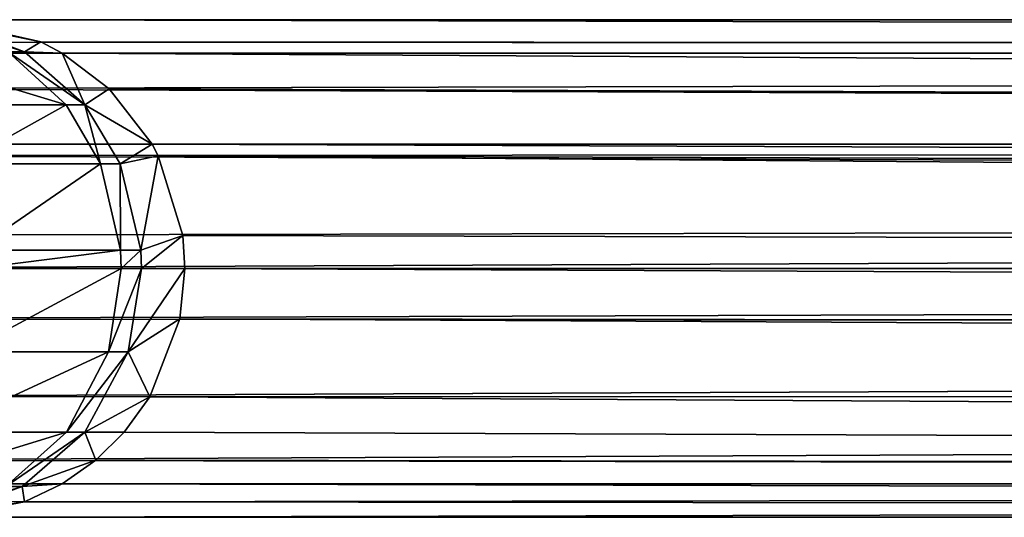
# Model space of a CAD drawing. Extents: x 1 to 199, y -10 to 2.
# Tile 248 of 256: x 165.914 to 166.903, y -4.405 to -3.905. Entities that reach past the tile are written whole.
import ezdxf

# ---------------------------------------------------------------- set-up
doc = ezdxf.new("R2010")
doc.units = 0
doc.header["$LTSCALE"] = 2.54
doc.layers.get('0').update_dxf_attribs({"color": 13, "linetype": 'CONTINUOUS'})

# ---------------------------------------------------------------- blocks, each defined once
blk = doc.blocks.new('SLING-V-10355_STL')
at = {"color": 0}
for p, q in [((165.82921, -3.90472, 130.07885), (180.73333, -3.90469, 50.73087)), ((165.82921, -3.90472, 130.07885), (180.73333, -3.90469, 50.73087)), ((165.82921, -3.90472, 130.07885), (180.60833, -3.93818, 50.71924)), ((165.82921, -3.90472, 130.07885), (180.60833, -3.93818, 50.71924)), ((165.83333, -3.90469, 130.07949), (180.73333, -3.90469, 50.73087)), ((165.83333, -3.90469, 130.07949), (180.73333, -3.90469, 50.73087)), ((165.83333, -3.90469, 130.07949), (180.85833, -3.93818, 50.7425)), ((165.83333, -3.90469, 130.07949), (180.85833, -3.93818, 50.7425)), ((165.83744, -3.90472, 130.08014), (180.85833, -3.93818, 50.7425)), ((165.83744, -3.90472, 130.08014), (165.93536, -3.92703, 130.09583)), ((165.83744, -3.90472, 130.08014), (180.85833, -3.93818, 50.7425)), ((165.83744, -3.90472, 130.08014), (165.93536, -3.92703, 130.09583)), ((165.93536, -3.92703, 130.09583), (165.84198, -3.90778, 130.19752)), ((165.84198, -3.90778, 130.19752), (165.91904, -3.93688, 130.22966)), ((165.93536, -3.92703, 130.09583), (165.84198, -3.90778, 130.19752)), ((165.84198, -3.90778, 130.19752), (165.91904, -3.93688, 130.22966)), ((165.73126, -3.92702, 130.06337), (180.60833, -3.93818, 50.71924)), ((165.73126, -3.92702, 130.06337), (180.60833, -3.93818, 50.71924)), ((165.90261, -3.93688, 130.26527), (165.91904, -3.93688, 130.22966)), ((165.90261, -3.93688, 130.26527), (165.96096, -3.99008, 130.29491)), ((165.90261, -3.93688, 130.26527), (165.91904, -3.93688, 130.22966)), ((165.90261, -3.93688, 130.26527), (165.96096, -3.99008, 130.29491)), ((165.93536, -3.92703, 130.09583), (165.91904, -3.93688, 130.22966)), ((165.93536, -3.92703, 130.09583), (165.91904, -3.93688, 130.22966)), ((165.95679, -3.93818, 130.0993), (165.91904, -3.93688, 130.22966)), ((165.91904, -3.93688, 130.22966), (165.97947, -3.99008, 130.25483)), ((165.95679, -3.93818, 130.0993), (165.91904, -3.93688, 130.22966)), ((165.91904, -3.93688, 130.22966), (165.97947, -3.99008, 130.25483)), ((165.93536, -3.92703, 130.09583), (180.85833, -3.93818, 50.7425)), ((165.93536, -3.92703, 130.09583), (180.85833, -3.93818, 50.7425)), ((165.93536, -3.92703, 130.09583), (165.95679, -3.93818, 130.0993)), ((165.93536, -3.92703, 130.09583), (165.95679, -3.93818, 130.0993)), ((180.60833, -3.93818, 50.71924), (165.66255, -3.97405, 130.05251)), ((180.60833, -3.93818, 50.71924), (165.66255, -3.97405, 130.05251)), ((165.7098, -3.93818, 130.05997), (180.60833, -3.93818, 50.71924)), ((165.7098, -3.93818, 130.05997), (180.60833, -3.93818, 50.71924)), ((165.95679, -3.93818, 130.0993), (180.85833, -3.93818, 50.7425)), ((165.95679, -3.93818, 130.0993), (180.85833, -3.93818, 50.7425)), ((165.95679, -3.93818, 130.0993), (180.94983, -4.02969, 50.75102)), ((165.95679, -3.93818, 130.0993), (166.00399, -3.97405, 130.10703)), ((165.95679, -3.93818, 130.0993), (180.94983, -4.02969, 50.75102)), ((165.97947, -3.99008, 130.25483), (165.95679, -3.93818, 130.0993)), ((165.95679, -3.93818, 130.0993), (166.00399, -3.97405, 130.10703)), ((165.97947, -3.99008, 130.25483), (165.95679, -3.93818, 130.0993)), ((180.51682, -4.02969, 50.71072), (165.66255, -3.97405, 130.05251)), ((180.51682, -4.02969, 50.71072), (165.66255, -3.97405, 130.05251)), ((166.00399, -3.97405, 130.10703), (165.97947, -3.99008, 130.25483)), ((166.00399, -3.97405, 130.10703), (165.97947, -3.99008, 130.25483)), ((166.00399, -3.97405, 130.10703), (180.94983, -4.02969, 50.75102)), ((166.00399, -3.97405, 130.10703), (180.94983, -4.02969, 50.75102)), ((166.00399, -3.97405, 130.10703), (166.04711, -4.02969, 130.11415)), ((166.00399, -3.97405, 130.10703), (166.04711, -4.02969, 130.11415)), ((165.82845, -3.99008, 130.46714), (165.96096, -3.99008, 130.29491)), ((165.82845, -3.99008, 130.46714), (165.96096, -3.99008, 130.29491)), ((165.96096, -3.99008, 130.29491), (165.97947, -3.99008, 130.25483)), ((165.96096, -3.99008, 130.29491), (165.99541, -4.04949, 130.31241)), ((165.96096, -3.99008, 130.29491), (165.97947, -3.99008, 130.25483)), ((165.96096, -3.99008, 130.29491), (165.99541, -4.04949, 130.31241)), ((166.04711, -4.02969, 130.11415), (165.97947, -3.99008, 130.25483)), ((165.97947, -3.99008, 130.25483), (166.01511, -4.04949, 130.2697)), ((166.04711, -4.02969, 130.11415), (165.97947, -3.99008, 130.25483)), ((165.97947, -3.99008, 130.25483), (166.01511, -4.04949, 130.2697)), ((165.6131, -4.04141, 130.0447), (180.51682, -4.02969, 50.71072)), ((165.6131, -4.04141, 130.0447), (180.51682, -4.02969, 50.71072)), ((180.51682, -4.02969, 50.71072), (165.61938, -4.02969, 130.04569)), ((180.51682, -4.02969, 50.71072), (165.61938, -4.02969, 130.04569)), ((166.04711, -4.02969, 130.11415), (166.01511, -4.04949, 130.2697)), ((166.04711, -4.02969, 130.11415), (166.01511, -4.04949, 130.2697)), ((166.04711, -4.02969, 130.11415), (180.94983, -4.02969, 50.75102)), ((166.04711, -4.02969, 130.11415), (180.94983, -4.02969, 50.75102)), ((166.04711, -4.02969, 130.11415), (180.97482, -4.08998, 50.75335)), ((166.04711, -4.02969, 130.11415), (180.97482, -4.08998, 50.75335)), ((166.04711, -4.02969, 130.11415), (166.05338, -4.04142, 130.11519)), ((166.04711, -4.02969, 130.11415), (166.05338, -4.04142, 130.11519)), ((165.6131, -4.04141, 130.0447), (180.49185, -4.08998, 50.7084)), ((165.6131, -4.04141, 130.0447), (180.49185, -4.08998, 50.7084)), ((166.05338, -4.04142, 130.11519), (166.01511, -4.04949, 130.2697)), ((166.05338, -4.04142, 130.11519), (166.01511, -4.04949, 130.2697)), ((166.05338, -4.04142, 130.11519), (166.03593, -4.13626, 130.27837)), ((166.05338, -4.04142, 130.11519), (166.03593, -4.13626, 130.27837)), ((166.05338, -4.04142, 130.11519), (180.97482, -4.08998, 50.75335)), ((166.05338, -4.04142, 130.11519), (180.97482, -4.08998, 50.75335)), ((166.05338, -4.04142, 130.11519), (180.98333, -4.15469, 50.75414)), ((166.05338, -4.04142, 130.11519), (180.98333, -4.15469, 50.75414)), ((166.05338, -4.04142, 130.11519), (166.07798, -4.12155, 130.11927)), ((166.05338, -4.04142, 130.11519), (166.07798, -4.12155, 130.11927)), ((165.8542, -4.04949, 130.49595), (165.99541, -4.04949, 130.31241)), ((165.8542, -4.04949, 130.49595), (165.99541, -4.04949, 130.31241)), ((165.99541, -4.04949, 130.31241), (166.01511, -4.04949, 130.2697)), ((165.99541, -4.04949, 130.31241), (166.01549, -4.13626, 130.32262)), ((165.99541, -4.04949, 130.31241), (166.01511, -4.04949, 130.2697)), ((165.99541, -4.04949, 130.31241), (166.01549, -4.13626, 130.32262)), ((166.01511, -4.04949, 130.2697), (166.03593, -4.13626, 130.27837)), ((166.01511, -4.04949, 130.2697), (166.03593, -4.13626, 130.27837)), ((165.58629, -4.15469, 130.04047), (180.49185, -4.08998, 50.7084)), ((165.58629, -4.15469, 130.04047), (180.49185, -4.08998, 50.7084)), ((165.58846, -4.12152, 130.04081), (180.49185, -4.08998, 50.7084)), ((165.58846, -4.12152, 130.04081), (180.49185, -4.08998, 50.7084)), ((166.07798, -4.12155, 130.11927), (166.03593, -4.13626, 130.27837)), ((166.07798, -4.12155, 130.11927), (166.03593, -4.13626, 130.27837)), ((166.07798, -4.12155, 130.11927), (166.03654, -4.15469, 130.27863)), ((166.07798, -4.12155, 130.11927), (166.03654, -4.15469, 130.27863)), ((166.07798, -4.12155, 130.11927), (180.98333, -4.15469, 50.75414)), ((166.07798, -4.12155, 130.11927), (180.98333, -4.15469, 50.75414)), ((166.07798, -4.12155, 130.11927), (166.08016, -4.15469, 130.11963)), ((166.07798, -4.12155, 130.11927), (166.08016, -4.15469, 130.11963)), ((165.8692, -4.13626, 130.51274), (166.01549, -4.13626, 130.32262)), ((165.8692, -4.13626, 130.51274), (166.01549, -4.13626, 130.32262)), ((166.01549, -4.13626, 130.32262), (166.03593, -4.13626, 130.27837)), ((166.01549, -4.13626, 130.32262), (166.0161, -4.15469, 130.32291)), ((166.01549, -4.13626, 130.32262), (166.03593, -4.13626, 130.27837)), ((166.01549, -4.13626, 130.32262), (166.0161, -4.15469, 130.32291)), ((166.03593, -4.13626, 130.27837), (166.03654, -4.15469, 130.27863)), ((166.03593, -4.13626, 130.27837), (166.03654, -4.15469, 130.27863)), ((165.58629, -4.15469, 130.04047), (180.48333, -4.15469, 50.7076)), ((165.58629, -4.15469, 130.04047), (180.48333, -4.15469, 50.7076)), ((165.59141, -4.20539, 130.04128), (180.48333, -4.15469, 50.7076)), ((165.59141, -4.20539, 130.04128), (180.48333, -4.15469, 50.7076)), ((165.86965, -4.15469, 130.51324), (166.0161, -4.15469, 130.32291)), ((165.86965, -4.15469, 130.51324), (166.0161, -4.15469, 130.32291)), ((166.0161, -4.15469, 130.32291), (166.00323, -4.2384, 130.31638)), ((166.0161, -4.15469, 130.32291), (166.00323, -4.2384, 130.31638)), ((166.0161, -4.15469, 130.32291), (166.03654, -4.15469, 130.27863)), ((166.0161, -4.15469, 130.32291), (166.03654, -4.15469, 130.27863)), ((166.02323, -4.2384, 130.27307), (166.08016, -4.15469, 130.11963)), ((166.03654, -4.15469, 130.27863), (166.02323, -4.2384, 130.27307)), ((166.02323, -4.2384, 130.27307), (166.08016, -4.15469, 130.11963)), ((166.03654, -4.15469, 130.27863), (166.02323, -4.2384, 130.27307)), ((166.08016, -4.15469, 130.11963), (166.03654, -4.15469, 130.27863)), ((166.08016, -4.15469, 130.11963), (166.03654, -4.15469, 130.27863)), ((166.08016, -4.15469, 130.11963), (166.07502, -4.20543, 130.11877)), ((166.08016, -4.15469, 130.11963), (166.07502, -4.20543, 130.11877)), ((180.98333, -4.15469, 50.75414), (166.08016, -4.15469, 130.11963)), ((166.08016, -4.15469, 130.11963), (180.97482, -4.21939, 50.75335)), ((166.08016, -4.15469, 130.11963), (180.97482, -4.21939, 50.75335)), ((180.98333, -4.15469, 50.75414), (166.08016, -4.15469, 130.11963)), ((165.59141, -4.20539, 130.04128), (180.49185, -4.21939, 50.7084)), ((165.59141, -4.20539, 130.04128), (180.49185, -4.21939, 50.7084)), ((166.07502, -4.20543, 130.11877), (166.02323, -4.2384, 130.27307)), ((166.07502, -4.20543, 130.11877), (166.02323, -4.2384, 130.27307)), ((166.07502, -4.20543, 130.11877), (166.04484, -4.2836, 130.11376)), ((166.07502, -4.20543, 130.11877), (166.04484, -4.2836, 130.11376)), ((166.07502, -4.20543, 130.11877), (180.97482, -4.21939, 50.75335)), ((166.07502, -4.20543, 130.11877), (180.97482, -4.21939, 50.75335)), ((166.07502, -4.20543, 130.11877), (180.94983, -4.27969, 50.75102)), ((166.07502, -4.20543, 130.11877), (180.94983, -4.27969, 50.75102)), ((165.62164, -4.28357, 130.04604), (180.49185, -4.21939, 50.7084)), ((165.62164, -4.28357, 130.04604), (180.49185, -4.21939, 50.7084)), ((165.86003, -4.2384, 130.50249), (166.00323, -4.2384, 130.31638)), ((165.86003, -4.2384, 130.50249), (166.00323, -4.2384, 130.31638)), ((166.00323, -4.2384, 130.31638), (165.96107, -4.31916, 130.29497)), ((166.00323, -4.2384, 130.31638), (165.96107, -4.31916, 130.29497)), ((166.02323, -4.2384, 130.27307), (165.97957, -4.31916, 130.25488)), ((166.02323, -4.2384, 130.27307), (165.97957, -4.31916, 130.25488)), ((166.00323, -4.2384, 130.31638), (166.02323, -4.2384, 130.27307)), ((166.00323, -4.2384, 130.31638), (166.02323, -4.2384, 130.27307)), ((166.04484, -4.2836, 130.11376), (166.02323, -4.2384, 130.27307)), ((166.04484, -4.2836, 130.11376), (166.02323, -4.2384, 130.27307)), ((165.62164, -4.28357, 130.04604), (180.51682, -4.27969, 50.71072)), ((165.62164, -4.28357, 130.04604), (180.51682, -4.27969, 50.71072)), ((165.67576, -4.34723, 130.0546), (180.51682, -4.27969, 50.71072)), ((165.67576, -4.34723, 130.0546), (180.51682, -4.27969, 50.71072)), ((166.04484, -4.2836, 130.11376), (180.94983, -4.27969, 50.75102)), ((166.04484, -4.2836, 130.11376), (180.94983, -4.27969, 50.75102)), ((165.97957, -4.31916, 130.25488), (166.04484, -4.2836, 130.11376)), ((165.97957, -4.31916, 130.25488), (166.04484, -4.2836, 130.11376)), ((166.04484, -4.2836, 130.11376), (166.01925, -4.31916, 130.10955)), ((166.04484, -4.2836, 130.11376), (166.01925, -4.31916, 130.10955)), ((166.04484, -4.2836, 130.11376), (180.85833, -4.37119, 50.7425)), ((166.04484, -4.2836, 130.11376), (180.85833, -4.37119, 50.7425)), ((165.82853, -4.31916, 130.46722), (165.96107, -4.31916, 130.29497)), ((165.82853, -4.31916, 130.46722), (165.96107, -4.31916, 130.29497)), ((165.96107, -4.31916, 130.29497), (165.90039, -4.37388, 130.26415)), ((165.96107, -4.31916, 130.29497), (165.90039, -4.37388, 130.26415)), ((165.97957, -4.31916, 130.25488), (165.91676, -4.37388, 130.22869)), ((165.97957, -4.31916, 130.25488), (165.91676, -4.37388, 130.22869)), ((165.96107, -4.31916, 130.29497), (165.97957, -4.31916, 130.25488)), ((165.96107, -4.31916, 130.29497), (165.97957, -4.31916, 130.25488)), ((165.99078, -4.34724, 130.10486), (165.97957, -4.31916, 130.25488)), ((165.99078, -4.34724, 130.10486), (165.97957, -4.31916, 130.25488)), ((166.01925, -4.31916, 130.10955), (165.97957, -4.31916, 130.25488)), ((166.01925, -4.31916, 130.10955), (165.97957, -4.31916, 130.25488)), ((166.01925, -4.31916, 130.10955), (165.99078, -4.34724, 130.10486)), ((166.01925, -4.31916, 130.10955), (165.99078, -4.34724, 130.10486)), ((166.01925, -4.31916, 130.10955), (180.85833, -4.37119, 50.7425)), ((166.01925, -4.31916, 130.10955), (180.85833, -4.37119, 50.7425)), ((165.67576, -4.34723, 130.0546), (180.60833, -4.37119, 50.71924)), ((165.67576, -4.34723, 130.0546), (180.60833, -4.37119, 50.71924)), ((165.91676, -4.37388, 130.22869), (165.99078, -4.34724, 130.10486)), ((165.91676, -4.37388, 130.22869), (165.99078, -4.34724, 130.10486)), ((165.99078, -4.34724, 130.10486), (165.95679, -4.3712, 130.0993)), ((165.99078, -4.34724, 130.10486), (165.95679, -4.3712, 130.0993)), ((165.99078, -4.34724, 130.10486), (180.85833, -4.37119, 50.7425)), ((165.99078, -4.34724, 130.10486), (180.85833, -4.37119, 50.7425)), ((165.7098, -4.3712, 130.05997), (180.60833, -4.37119, 50.71924)), ((165.7098, -4.3712, 130.05997), (180.60833, -4.37119, 50.71924)), ((165.74764, -4.38917, 130.06595), (180.60833, -4.37119, 50.71924)), ((165.74764, -4.38917, 130.06595), (180.60833, -4.37119, 50.71924)), ((165.82921, -4.40465, 130.07885), (180.60833, -4.37119, 50.71924)), ((165.82921, -4.40465, 130.07885), (180.60833, -4.37119, 50.71924)), ((165.83333, -4.40469, 130.07949), (180.60833, -4.37119, 50.71924)), ((165.83333, -4.40469, 130.07949), (180.60833, -4.37119, 50.71924)), ((165.95679, -4.3712, 130.0993), (165.91676, -4.37388, 130.22869)), ((165.95679, -4.3712, 130.0993), (165.91676, -4.37388, 130.22869)), ((165.95679, -4.3712, 130.0993), (165.91897, -4.38918, 130.09318)), ((165.95679, -4.3712, 130.0993), (165.91897, -4.38918, 130.09318)), ((165.95679, -4.3712, 130.0993), (180.85833, -4.37119, 50.7425)), ((165.95679, -4.3712, 130.0993), (180.85833, -4.37119, 50.7425)), ((165.95679, -4.3712, 130.0993), (180.73333, -4.40469, 50.73087)), ((165.95679, -4.3712, 130.0993), (180.73333, -4.40469, 50.73087)), ((165.91676, -4.37388, 130.22869), (165.83999, -4.40193, 130.19669)), ((165.91676, -4.37388, 130.22869), (165.83999, -4.40193, 130.19669)), ((165.90039, -4.37388, 130.26415), (165.91676, -4.37388, 130.22869)), ((165.90039, -4.37388, 130.26415), (165.91676, -4.37388, 130.22869)), ((165.91897, -4.38918, 130.09318), (165.91676, -4.37388, 130.22869)), ((165.91897, -4.38918, 130.09318), (165.91676, -4.37388, 130.22869)), ((165.91897, -4.38918, 130.09318), (165.83744, -4.40465, 130.08014)), ((165.91897, -4.38918, 130.09318), (165.83744, -4.40465, 130.08014)), ((165.91897, -4.38918, 130.09318), (165.83999, -4.40193, 130.19669)), ((165.91897, -4.38918, 130.09318), (165.83999, -4.40193, 130.19669)), ((165.91897, -4.38918, 130.09318), (180.73333, -4.40469, 50.73087)), ((165.91897, -4.38918, 130.09318), (180.73333, -4.40469, 50.73087)), ((165.83333, -4.40469, 130.07949), (180.73333, -4.40469, 50.73087)), ((165.83333, -4.40469, 130.07949), (180.73333, -4.40469, 50.73087)), ((165.83744, -4.40465, 130.08014), (180.73333, -4.40469, 50.73087)), ((165.83744, -4.40465, 130.08014), (180.73333, -4.40469, 50.73087))]:
    blk.add_line(p, q, dxfattribs=at)
at = {"color": 18}
mesh = blk.add_polyface(dxfattribs=at)
corners = [(165.82921, -3.90472, 130.07885), (180.60833, -3.93818, 50.71924), (165.73126, -3.92702, 130.06337)]
mesh.append_faces([[corners[k] for k in face] for face in [(0, 1, 2)]], dxfattribs={"color": 18})
mesh = blk.add_polyface(dxfattribs=at)
corners = [(165.82921, -3.90472, 130.07885), (180.73333, -3.90469, 50.73087), (180.60833, -3.93818, 50.71924)]
mesh.append_faces([[corners[k] for k in face] for face in [(0, 1, 2)]], dxfattribs={"color": 18})
mesh = blk.add_polyface(dxfattribs=at)
corners = [(165.83333, -3.90469, 130.07949), (180.73333, -3.90469, 50.73087), (165.82921, -3.90472, 130.07885)]
mesh.append_faces([[corners[k] for k in face] for face in [(0, 1, 2)]], dxfattribs={"color": 18})
mesh = blk.add_polyface(dxfattribs=at)
corners = [(165.83333, -3.90469, 130.07949), (180.85833, -3.93818, 50.7425), (180.73333, -3.90469, 50.73087)]
mesh.append_faces([[corners[k] for k in face] for face in [(0, 1, 2)]], dxfattribs={"color": 18})
mesh = blk.add_polyface(dxfattribs=at)
corners = [(165.83744, -3.90472, 130.08014), (180.85833, -3.93818, 50.7425), (165.83333, -3.90469, 130.07949)]
mesh.append_faces([[corners[k] for k in face] for face in [(0, 1, 2)]], dxfattribs={"color": 18})
mesh = blk.add_polyface(dxfattribs=at)
corners = [(165.93536, -3.92703, 130.09583), (180.85833, -3.93818, 50.7425), (165.83744, -3.90472, 130.08014)]
mesh.append_faces([[corners[k] for k in face] for face in [(0, 1, 2)]], dxfattribs={"color": 18})
mesh = blk.add_polyface(dxfattribs=at)
corners = [(165.84198, -3.90778, 130.19752), (165.93536, -3.92703, 130.09583), (165.83744, -3.90472, 130.08014)]
mesh.append_faces([[corners[k] for k in face] for face in [(0, 1, 2)]], dxfattribs={"color": 18})
mesh = blk.add_polyface(dxfattribs=at)
corners = [(165.82816, -3.90778, 130.22745), (165.91904, -3.93688, 130.22966), (165.84198, -3.90778, 130.19752), (165.90261, -3.93688, 130.26527)]
mesh.append_faces([[corners[k] for k in face] for face in [(0, 1, 2), (1, 0, 3)]], dxfattribs={"vtx0": -1, "color": 18})
mesh = blk.add_polyface(dxfattribs=at)
corners = [(165.91904, -3.93688, 130.22966), (165.93536, -3.92703, 130.09583), (165.84198, -3.90778, 130.19752)]
mesh.append_faces([[corners[k] for k in face] for face in [(0, 1, 2)]], dxfattribs={"color": 18})
mesh = blk.add_polyface(dxfattribs=at)
corners = [(165.73126, -3.92702, 130.06337), (180.60833, -3.93818, 50.71924), (165.7098, -3.93818, 130.05997)]
mesh.append_faces([[corners[k] for k in face] for face in [(0, 1, 2)]], dxfattribs={"color": 18})
mesh = blk.add_polyface(dxfattribs=at)
corners = [(165.78485, -3.93688, 130.41833), (165.96096, -3.99008, 130.29491), (165.90261, -3.93688, 130.26527), (165.82845, -3.99008, 130.46714)]
mesh.append_faces([[corners[k] for k in face] for face in [(0, 1, 2), (1, 0, 3)]], dxfattribs={"vtx0": -1, "color": 18})
mesh = blk.add_polyface(dxfattribs=at)
corners = [(165.90261, -3.93688, 130.26527), (165.97947, -3.99008, 130.25483), (165.91904, -3.93688, 130.22966), (165.96096, -3.99008, 130.29491)]
mesh.append_faces([[corners[k] for k in face] for face in [(0, 1, 2), (1, 0, 3)]], dxfattribs={"vtx0": -1, "color": 18})
mesh = blk.add_polyface(dxfattribs=at)
corners = [(165.91904, -3.93688, 130.22966), (165.95679, -3.93818, 130.0993), (165.93536, -3.92703, 130.09583)]
mesh.append_faces([[corners[k] for k in face] for face in [(0, 1, 2)]], dxfattribs={"color": 18})
mesh = blk.add_polyface(dxfattribs=at)
corners = [(165.97947, -3.99008, 130.25483), (165.95679, -3.93818, 130.0993), (165.91904, -3.93688, 130.22966)]
mesh.append_faces([[corners[k] for k in face] for face in [(0, 1, 2)]], dxfattribs={"color": 18})
mesh = blk.add_polyface(dxfattribs=at)
corners = [(165.95679, -3.93818, 130.0993), (180.85833, -3.93818, 50.7425), (165.93536, -3.92703, 130.09583)]
mesh.append_faces([[corners[k] for k in face] for face in [(0, 1, 2)]], dxfattribs={"color": 18})
mesh = blk.add_polyface(dxfattribs=at)
corners = [(165.7098, -3.93818, 130.05997), (180.60833, -3.93818, 50.71924), (165.66255, -3.97405, 130.05251)]
mesh.append_faces([[corners[k] for k in face] for face in [(0, 1, 2)]], dxfattribs={"color": 18})
mesh = blk.add_polyface(dxfattribs=at)
corners = [(165.66255, -3.97405, 130.05251), (180.60833, -3.93818, 50.71924), (180.51682, -4.02969, 50.71072)]
mesh.append_faces([[corners[k] for k in face] for face in [(0, 1, 2)]], dxfattribs={"color": 18})
mesh = blk.add_polyface(dxfattribs=at)
corners = [(165.95679, -3.93818, 130.0993), (180.94983, -4.02969, 50.75102), (180.85833, -3.93818, 50.7425)]
mesh.append_faces([[corners[k] for k in face] for face in [(0, 1, 2)]], dxfattribs={"color": 18})
mesh = blk.add_polyface(dxfattribs=at)
corners = [(166.00399, -3.97405, 130.10703), (180.94983, -4.02969, 50.75102), (165.95679, -3.93818, 130.0993)]
mesh.append_faces([[corners[k] for k in face] for face in [(0, 1, 2)]], dxfattribs={"color": 18})
mesh = blk.add_polyface(dxfattribs=at)
corners = [(165.97947, -3.99008, 130.25483), (166.00399, -3.97405, 130.10703), (165.95679, -3.93818, 130.0993)]
mesh.append_faces([[corners[k] for k in face] for face in [(0, 1, 2)]], dxfattribs={"color": 18})
mesh = blk.add_polyface(dxfattribs=at)
corners = [(165.66255, -3.97405, 130.05251), (180.51682, -4.02969, 50.71072), (165.61938, -4.02969, 130.04569)]
mesh.append_faces([[corners[k] for k in face] for face in [(0, 1, 2)]], dxfattribs={"color": 18})
mesh = blk.add_polyface(dxfattribs=at)
corners = [(166.00399, -3.97405, 130.10703), (165.97947, -3.99008, 130.25483), (166.04711, -4.02969, 130.11415)]
mesh.append_faces([[corners[k] for k in face] for face in [(0, 1, 2)]], dxfattribs={"color": 18})
mesh = blk.add_polyface(dxfattribs=at)
corners = [(166.00399, -3.97405, 130.10703), (166.04711, -4.02969, 130.11415), (180.94983, -4.02969, 50.75102)]
mesh.append_faces([[corners[k] for k in face] for face in [(0, 1, 2)]], dxfattribs={"color": 18})
mesh = blk.add_polyface(dxfattribs=at)
corners = [(165.96096, -3.99008, 130.29491), (165.8542, -4.04949, 130.49595), (165.99541, -4.04949, 130.31241), (165.82845, -3.99008, 130.46714)]
mesh.append_faces([[corners[k] for k in face] for face in [(0, 1, 2), (1, 0, 3)]], dxfattribs={"vtx0": -1, "color": 18})
mesh = blk.add_polyface(dxfattribs=at)
corners = [(165.97947, -3.99008, 130.25483), (165.99541, -4.04949, 130.31241), (166.01511, -4.04949, 130.2697), (165.96096, -3.99008, 130.29491)]
mesh.append_faces([[corners[k] for k in face] for face in [(0, 1, 2), (1, 0, 3)]], dxfattribs={"vtx0": -1, "color": 18})
mesh = blk.add_polyface(dxfattribs=at)
corners = [(165.97947, -3.99008, 130.25483), (166.01511, -4.04949, 130.2697), (166.04711, -4.02969, 130.11415)]
mesh.append_faces([[corners[k] for k in face] for face in [(0, 1, 2)]], dxfattribs={"color": 18})
mesh = blk.add_polyface(dxfattribs=at)
corners = [(180.51682, -4.02969, 50.71072), (180.49185, -4.08998, 50.7084), (165.6131, -4.04141, 130.0447)]
mesh.append_faces([[corners[k] for k in face] for face in [(0, 1, 2)]], dxfattribs={"color": 18})
mesh = blk.add_polyface(dxfattribs=at)
corners = [(165.61938, -4.02969, 130.04569), (180.51682, -4.02969, 50.71072), (165.6131, -4.04141, 130.0447)]
mesh.append_faces([[corners[k] for k in face] for face in [(0, 1, 2)]], dxfattribs={"color": 18})
mesh = blk.add_polyface(dxfattribs=at)
corners = [(166.04711, -4.02969, 130.11415), (166.01511, -4.04949, 130.2697), (166.05338, -4.04142, 130.11519)]
mesh.append_faces([[corners[k] for k in face] for face in [(0, 1, 2)]], dxfattribs={"color": 18})
mesh = blk.add_polyface(dxfattribs=at)
corners = [(166.04711, -4.02969, 130.11415), (180.97482, -4.08998, 50.75335), (180.94983, -4.02969, 50.75102)]
mesh.append_faces([[corners[k] for k in face] for face in [(0, 1, 2)]], dxfattribs={"color": 18})
mesh = blk.add_polyface(dxfattribs=at)
corners = [(166.04711, -4.02969, 130.11415), (166.05338, -4.04142, 130.11519), (180.97482, -4.08998, 50.75335)]
mesh.append_faces([[corners[k] for k in face] for face in [(0, 1, 2)]], dxfattribs={"color": 18})
mesh = blk.add_polyface(dxfattribs=at)
corners = [(165.6131, -4.04141, 130.0447), (180.49185, -4.08998, 50.7084), (165.58846, -4.12152, 130.04081)]
mesh.append_faces([[corners[k] for k in face] for face in [(0, 1, 2)]], dxfattribs={"color": 18})
mesh = blk.add_polyface(dxfattribs=at)
corners = [(166.05338, -4.04142, 130.11519), (166.01511, -4.04949, 130.2697), (166.03593, -4.13626, 130.27837)]
mesh.append_faces([[corners[k] for k in face] for face in [(0, 1, 2)]], dxfattribs={"color": 18})
mesh = blk.add_polyface(dxfattribs=at)
corners = [(166.05338, -4.04142, 130.11519), (166.03593, -4.13626, 130.27837), (166.07798, -4.12155, 130.11927)]
mesh.append_faces([[corners[k] for k in face] for face in [(0, 1, 2)]], dxfattribs={"color": 18})
mesh = blk.add_polyface(dxfattribs=at)
corners = [(166.05338, -4.04142, 130.11519), (180.98333, -4.15469, 50.75414), (180.97482, -4.08998, 50.75335)]
mesh.append_faces([[corners[k] for k in face] for face in [(0, 1, 2)]], dxfattribs={"color": 18})
mesh = blk.add_polyface(dxfattribs=at)
corners = [(166.05338, -4.04142, 130.11519), (166.07798, -4.12155, 130.11927), (180.98333, -4.15469, 50.75414)]
mesh.append_faces([[corners[k] for k in face] for face in [(0, 1, 2)]], dxfattribs={"color": 18})
mesh = blk.add_polyface(dxfattribs=at)
corners = [(165.99541, -4.04949, 130.31241), (165.8692, -4.13626, 130.51274), (166.01549, -4.13626, 130.32262), (165.8542, -4.04949, 130.49595)]
mesh.append_faces([[corners[k] for k in face] for face in [(0, 1, 2), (1, 0, 3)]], dxfattribs={"vtx0": -1, "color": 18})
mesh = blk.add_polyface(dxfattribs=at)
corners = [(166.01511, -4.04949, 130.2697), (166.01549, -4.13626, 130.32262), (166.03593, -4.13626, 130.27837), (165.99541, -4.04949, 130.31241)]
mesh.append_faces([[corners[k] for k in face] for face in [(0, 1, 2), (1, 0, 3)]], dxfattribs={"vtx0": -1, "color": 18})
mesh = blk.add_polyface(dxfattribs=at)
corners = [(180.49185, -4.08998, 50.7084), (180.48333, -4.15469, 50.7076), (165.58629, -4.15469, 130.04047)]
mesh.append_faces([[corners[k] for k in face] for face in [(0, 1, 2)]], dxfattribs={"color": 18})
mesh = blk.add_polyface(dxfattribs=at)
corners = [(180.49185, -4.08998, 50.7084), (165.58629, -4.15469, 130.04047), (165.58846, -4.12152, 130.04081)]
mesh.append_faces([[corners[k] for k in face] for face in [(0, 1, 2)]], dxfattribs={"color": 18})
mesh = blk.add_polyface(dxfattribs=at)
corners = [(166.07798, -4.12155, 130.11927), (166.03593, -4.13626, 130.27837), (166.03654, -4.15469, 130.27863)]
mesh.append_faces([[corners[k] for k in face] for face in [(0, 1, 2)]], dxfattribs={"color": 18})
mesh = blk.add_polyface(dxfattribs=at)
corners = [(166.07798, -4.12155, 130.11927), (166.03654, -4.15469, 130.27863), (166.08016, -4.15469, 130.11963)]
mesh.append_faces([[corners[k] for k in face] for face in [(0, 1, 2)]], dxfattribs={"color": 18})
mesh = blk.add_polyface(dxfattribs=at)
corners = [(166.07798, -4.12155, 130.11927), (166.08016, -4.15469, 130.11963), (180.98333, -4.15469, 50.75414)]
mesh.append_faces([[corners[k] for k in face] for face in [(0, 1, 2)]], dxfattribs={"color": 18})
mesh = blk.add_polyface(dxfattribs=at)
corners = [(166.01549, -4.13626, 130.32262), (165.86965, -4.15469, 130.51324), (166.0161, -4.15469, 130.32291), (165.8692, -4.13626, 130.51274)]
mesh.append_faces([[corners[k] for k in face] for face in [(0, 1, 2), (1, 0, 3)]], dxfattribs={"vtx0": -1, "color": 18})
mesh = blk.add_polyface(dxfattribs=at)
corners = [(166.03593, -4.13626, 130.27837), (166.0161, -4.15469, 130.32291), (166.03654, -4.15469, 130.27863), (166.01549, -4.13626, 130.32262)]
mesh.append_faces([[corners[k] for k in face] for face in [(0, 1, 2), (1, 0, 3)]], dxfattribs={"vtx0": -1, "color": 18})
mesh = blk.add_polyface(dxfattribs=at)
corners = [(180.48333, -4.15469, 50.7076), (165.59141, -4.20539, 130.04128), (165.58629, -4.15469, 130.04047)]
mesh.append_faces([[corners[k] for k in face] for face in [(0, 1, 2)]], dxfattribs={"color": 18})
mesh = blk.add_polyface(dxfattribs=at)
corners = [(180.48333, -4.15469, 50.7076), (180.49185, -4.21939, 50.7084), (165.59141, -4.20539, 130.04128)]
mesh.append_faces([[corners[k] for k in face] for face in [(0, 1, 2)]], dxfattribs={"color": 18})
mesh = blk.add_polyface(dxfattribs=at)
corners = [(166.0161, -4.15469, 130.32291), (165.86003, -4.2384, 130.50249), (166.00323, -4.2384, 130.31638), (165.86965, -4.15469, 130.51324)]
mesh.append_faces([[corners[k] for k in face] for face in [(0, 1, 2), (1, 0, 3)]], dxfattribs={"vtx0": -1, "color": 18})
mesh = blk.add_polyface(dxfattribs=at)
corners = [(166.03654, -4.15469, 130.27863), (166.00323, -4.2384, 130.31638), (166.02323, -4.2384, 130.27307), (166.0161, -4.15469, 130.32291)]
mesh.append_faces([[corners[k] for k in face] for face in [(0, 1, 2), (1, 0, 3)]], dxfattribs={"vtx0": -1, "color": 18})
mesh = blk.add_polyface(dxfattribs=at)
corners = [(166.03654, -4.15469, 130.27863), (166.02323, -4.2384, 130.27307), (166.08016, -4.15469, 130.11963)]
mesh.append_faces([[corners[k] for k in face] for face in [(0, 1, 2)]], dxfattribs={"color": 18})
mesh = blk.add_polyface(dxfattribs=at)
corners = [(166.08016, -4.15469, 130.11963), (166.02323, -4.2384, 130.27307), (166.07502, -4.20543, 130.11877)]
mesh.append_faces([[corners[k] for k in face] for face in [(0, 1, 2)]], dxfattribs={"color": 18})
mesh = blk.add_polyface(dxfattribs=at)
corners = [(166.08016, -4.15469, 130.11963), (166.07502, -4.20543, 130.11877), (180.97482, -4.21939, 50.75335)]
mesh.append_faces([[corners[k] for k in face] for face in [(0, 1, 2)]], dxfattribs={"color": 18})
mesh = blk.add_polyface(dxfattribs=at)
corners = [(166.08016, -4.15469, 130.11963), (180.97482, -4.21939, 50.75335), (180.98333, -4.15469, 50.75414)]
mesh.append_faces([[corners[k] for k in face] for face in [(0, 1, 2)]], dxfattribs={"color": 18})
mesh = blk.add_polyface(dxfattribs=at)
corners = [(165.59141, -4.20539, 130.04128), (180.49185, -4.21939, 50.7084), (165.62164, -4.28357, 130.04604)]
mesh.append_faces([[corners[k] for k in face] for face in [(0, 1, 2)]], dxfattribs={"color": 18})
mesh = blk.add_polyface(dxfattribs=at)
corners = [(166.07502, -4.20543, 130.11877), (166.02323, -4.2384, 130.27307), (166.04484, -4.2836, 130.11376)]
mesh.append_faces([[corners[k] for k in face] for face in [(0, 1, 2)]], dxfattribs={"color": 18})
mesh = blk.add_polyface(dxfattribs=at)
corners = [(166.07502, -4.20543, 130.11877), (166.04484, -4.2836, 130.11376), (180.94983, -4.27969, 50.75102)]
mesh.append_faces([[corners[k] for k in face] for face in [(0, 1, 2)]], dxfattribs={"color": 18})
mesh = blk.add_polyface(dxfattribs=at)
corners = [(166.07502, -4.20543, 130.11877), (180.94983, -4.27969, 50.75102), (180.97482, -4.21939, 50.75335)]
mesh.append_faces([[corners[k] for k in face] for face in [(0, 1, 2)]], dxfattribs={"color": 18})
mesh = blk.add_polyface(dxfattribs=at)
corners = [(180.49185, -4.21939, 50.7084), (180.51682, -4.27969, 50.71072), (165.62164, -4.28357, 130.04604)]
mesh.append_faces([[corners[k] for k in face] for face in [(0, 1, 2)]], dxfattribs={"color": 18})
mesh = blk.add_polyface(dxfattribs=at)
corners = [(166.00323, -4.2384, 130.31638), (165.82853, -4.31916, 130.46722), (165.96107, -4.31916, 130.29497), (165.86003, -4.2384, 130.50249)]
mesh.append_faces([[corners[k] for k in face] for face in [(0, 1, 2), (1, 0, 3)]], dxfattribs={"vtx0": -1, "color": 18})
mesh = blk.add_polyface(dxfattribs=at)
corners = [(166.02323, -4.2384, 130.27307), (165.96107, -4.31916, 130.29497), (165.97957, -4.31916, 130.25488), (166.00323, -4.2384, 130.31638)]
mesh.append_faces([[corners[k] for k in face] for face in [(0, 1, 2), (1, 0, 3)]], dxfattribs={"vtx0": -1, "color": 18})
mesh = blk.add_polyface(dxfattribs=at)
corners = [(166.02323, -4.2384, 130.27307), (165.97957, -4.31916, 130.25488), (166.04484, -4.2836, 130.11376)]
mesh.append_faces([[corners[k] for k in face] for face in [(0, 1, 2)]], dxfattribs={"color": 18})
mesh = blk.add_polyface(dxfattribs=at)
corners = [(180.51682, -4.27969, 50.71072), (165.67576, -4.34723, 130.0546), (165.62164, -4.28357, 130.04604)]
mesh.append_faces([[corners[k] for k in face] for face in [(0, 1, 2)]], dxfattribs={"color": 18})
mesh = blk.add_polyface(dxfattribs=at)
corners = [(165.67576, -4.34723, 130.0546), (180.51682, -4.27969, 50.71072), (180.60833, -4.37119, 50.71924)]
mesh.append_faces([[corners[k] for k in face] for face in [(0, 1, 2)]], dxfattribs={"color": 18})
mesh = blk.add_polyface(dxfattribs=at)
corners = [(166.04484, -4.2836, 130.11376), (180.85833, -4.37119, 50.7425), (180.94983, -4.27969, 50.75102)]
mesh.append_faces([[corners[k] for k in face] for face in [(0, 1, 2)]], dxfattribs={"color": 18})
mesh = blk.add_polyface(dxfattribs=at)
corners = [(166.04484, -4.2836, 130.11376), (165.97957, -4.31916, 130.25488), (166.01925, -4.31916, 130.10955)]
mesh.append_faces([[corners[k] for k in face] for face in [(0, 1, 2)]], dxfattribs={"color": 18})
mesh = blk.add_polyface(dxfattribs=at)
corners = [(166.04484, -4.2836, 130.11376), (166.01925, -4.31916, 130.10955), (180.85833, -4.37119, 50.7425)]
mesh.append_faces([[corners[k] for k in face] for face in [(0, 1, 2)]], dxfattribs={"color": 18})
mesh = blk.add_polyface(dxfattribs=at)
corners = [(165.96107, -4.31916, 130.29497), (165.78319, -4.37388, 130.41647), (165.90039, -4.37388, 130.26415), (165.82853, -4.31916, 130.46722)]
mesh.append_faces([[corners[k] for k in face] for face in [(0, 1, 2), (1, 0, 3)]], dxfattribs={"vtx0": -1, "color": 18})
mesh = blk.add_polyface(dxfattribs=at)
corners = [(165.97957, -4.31916, 130.25488), (165.90039, -4.37388, 130.26415), (165.91676, -4.37388, 130.22869), (165.96107, -4.31916, 130.29497)]
mesh.append_faces([[corners[k] for k in face] for face in [(0, 1, 2), (1, 0, 3)]], dxfattribs={"vtx0": -1, "color": 18})
mesh = blk.add_polyface(dxfattribs=at)
corners = [(165.97957, -4.31916, 130.25488), (165.91676, -4.37388, 130.22869), (165.99078, -4.34724, 130.10486)]
mesh.append_faces([[corners[k] for k in face] for face in [(0, 1, 2)]], dxfattribs={"color": 18})
mesh = blk.add_polyface(dxfattribs=at)
corners = [(165.97957, -4.31916, 130.25488), (165.99078, -4.34724, 130.10486), (166.01925, -4.31916, 130.10955)]
mesh.append_faces([[corners[k] for k in face] for face in [(0, 1, 2)]], dxfattribs={"color": 18})
mesh = blk.add_polyface(dxfattribs=at)
corners = [(166.01925, -4.31916, 130.10955), (165.99078, -4.34724, 130.10486), (180.85833, -4.37119, 50.7425)]
mesh.append_faces([[corners[k] for k in face] for face in [(0, 1, 2)]], dxfattribs={"color": 18})
mesh = blk.add_polyface(dxfattribs=at)
corners = [(165.7098, -4.3712, 130.05997), (165.67576, -4.34723, 130.0546), (180.60833, -4.37119, 50.71924)]
mesh.append_faces([[corners[k] for k in face] for face in [(0, 1, 2)]], dxfattribs={"color": 18})
mesh = blk.add_polyface(dxfattribs=at)
corners = [(165.91676, -4.37388, 130.22869), (165.95679, -4.3712, 130.0993), (165.99078, -4.34724, 130.10486)]
mesh.append_faces([[corners[k] for k in face] for face in [(0, 1, 2)]], dxfattribs={"color": 18})
mesh = blk.add_polyface(dxfattribs=at)
corners = [(165.99078, -4.34724, 130.10486), (165.95679, -4.3712, 130.0993), (180.85833, -4.37119, 50.7425)]
mesh.append_faces([[corners[k] for k in face] for face in [(0, 1, 2)]], dxfattribs={"color": 18})
mesh = blk.add_polyface(dxfattribs=at)
corners = [(165.74764, -4.38917, 130.06595), (165.7098, -4.3712, 130.05997), (180.60833, -4.37119, 50.71924)]
mesh.append_faces([[corners[k] for k in face] for face in [(0, 1, 2)]], dxfattribs={"color": 18})
mesh = blk.add_polyface(dxfattribs=at)
corners = [(165.82921, -4.40465, 130.07885), (165.74764, -4.38917, 130.06595), (180.60833, -4.37119, 50.71924)]
mesh.append_faces([[corners[k] for k in face] for face in [(0, 1, 2)]], dxfattribs={"color": 18})
mesh = blk.add_polyface(dxfattribs=at)
corners = [(165.83333, -4.40469, 130.07949), (165.82921, -4.40465, 130.07885), (180.60833, -4.37119, 50.71924)]
mesh.append_faces([[corners[k] for k in face] for face in [(0, 1, 2)]], dxfattribs={"color": 18})
mesh = blk.add_polyface(dxfattribs=at)
corners = [(165.83333, -4.40469, 130.07949), (180.60833, -4.37119, 50.71924), (180.73333, -4.40469, 50.73087)]
mesh.append_faces([[corners[k] for k in face] for face in [(0, 1, 2)]], dxfattribs={"color": 18})
mesh = blk.add_polyface(dxfattribs=at)
corners = [(165.91676, -4.37388, 130.22869), (165.91897, -4.38918, 130.09318), (165.95679, -4.3712, 130.0993)]
mesh.append_faces([[corners[k] for k in face] for face in [(0, 1, 2)]], dxfattribs={"color": 18})
mesh = blk.add_polyface(dxfattribs=at)
corners = [(165.95679, -4.3712, 130.0993), (165.91897, -4.38918, 130.09318), (180.73333, -4.40469, 50.73087)]
mesh.append_faces([[corners[k] for k in face] for face in [(0, 1, 2)]], dxfattribs={"color": 18})
mesh = blk.add_polyface(dxfattribs=at)
corners = [(165.95679, -4.3712, 130.0993), (180.73333, -4.40469, 50.73087), (180.85833, -4.37119, 50.7425)]
mesh.append_faces([[corners[k] for k in face] for face in [(0, 1, 2)]], dxfattribs={"color": 18})
mesh = blk.add_polyface(dxfattribs=at)
corners = [(165.91676, -4.37388, 130.22869), (165.82625, -4.40193, 130.22648), (165.83999, -4.40193, 130.19669), (165.90039, -4.37388, 130.26415)]
mesh.append_faces([[corners[k] for k in face] for face in [(0, 1, 2), (1, 0, 3)]], dxfattribs={"vtx0": -1, "color": 18})
mesh = blk.add_polyface(dxfattribs=at)
corners = [(165.91676, -4.37388, 130.22869), (165.83999, -4.40193, 130.19669), (165.91897, -4.38918, 130.09318)]
mesh.append_faces([[corners[k] for k in face] for face in [(0, 1, 2)]], dxfattribs={"color": 18})
mesh = blk.add_polyface(dxfattribs=at)
corners = [(165.91897, -4.38918, 130.09318), (165.83744, -4.40465, 130.08014), (180.73333, -4.40469, 50.73087)]
mesh.append_faces([[corners[k] for k in face] for face in [(0, 1, 2)]], dxfattribs={"color": 18})
mesh = blk.add_polyface(dxfattribs=at)
corners = [(165.83999, -4.40193, 130.19669), (165.83744, -4.40465, 130.08014), (165.91897, -4.38918, 130.09318)]
mesh.append_faces([[corners[k] for k in face] for face in [(0, 1, 2)]], dxfattribs={"color": 18})
mesh = blk.add_polyface(dxfattribs=at)
corners = [(165.83744, -4.40465, 130.08014), (165.83333, -4.40469, 130.07949), (180.73333, -4.40469, 50.73087)]
mesh.append_faces([[corners[k] for k in face] for face in [(0, 1, 2)]], dxfattribs={"color": 18})

msp = doc.modelspace()

# ---------------------------------------------------------------- block references
at = {"color": 0}
msp.add_blockref('SLING-V-10355_STL', (0, 0), dxfattribs=at)

doc.saveas('drawing.dxf')
